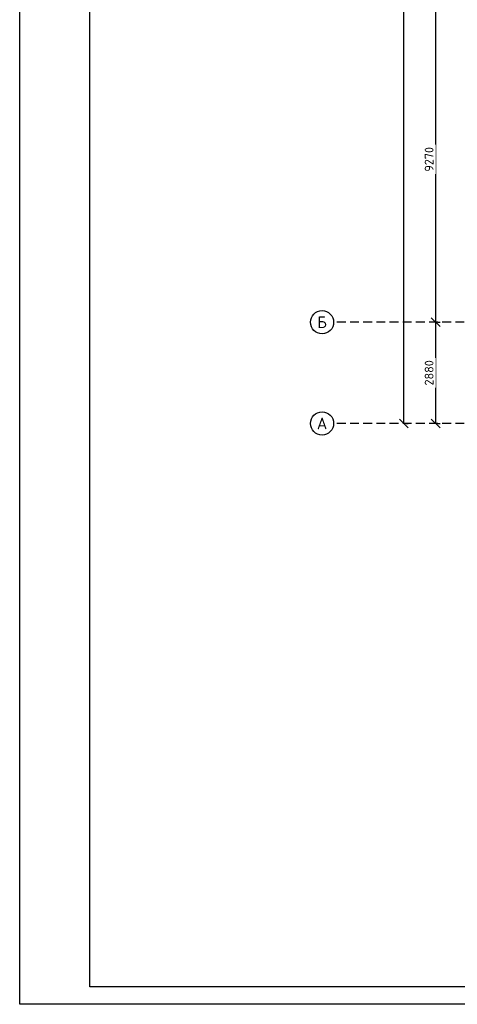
# Model space of a CAD drawing. Header units: inches. Extents: x 8001 to 766003, y -84601 to 563258.
# Tile 7 of 188: x 189106 to 201570, y -10027 to 17988. Entities that reach past the tile are written whole.
import ezdxf
from ezdxf.enums import TextEntityAlignment as Align

# ---------------------------------------------------------------- set-up
doc = ezdxf.new("R2010")
doc.units = ezdxf.units.IN
doc.header["$MEASUREMENT"] = 0
doc.linetypes.add('( Hidden )', pattern=[0.375, 0.25, -0.125])
doc.styles.add('GOST', font='isocpeur.ttf')
doc.styles.add('Text style', font='isocpeur.ttf', dxfattribs={"height": 250})
doc.dimstyles.new('Dim Style', dxfattribs={"dimtxt": 250, "dimasz": 250, "dimexe": 125, "dimexo": 62.5, "dimgap": 62.5, "dimtad": 1, "dimdec": 0, "dimtxsty": 'Text style', "dimblk": 'OBLIQUE', "dimcen": 250, "dimclrd": 256, "dimclre": 256, "dimclrt": 256, "dimadec": 0, "dimazin": 0, "dimtfac": 1, "dimtdec": 0, "dimtmove": 0, "dimatfit": 3, "dimldrblk": 'OBLIQUE', "dimfxl": 1, "dimlwd": -1, "dimlwe": -1, "dimarcsym": 0})

# ---------------------------------------------------------------- blocks, each defined once
blk = doc.blocks.new('_Oblique')
at = {"color": 0, "linetype": 'ByBlock', "lineweight": -2}
blk.add_line((-0.5, -0.5), (0.5, 0.5), dxfattribs=at)
blk = doc.blocks.new('*D141')
at = {"transparency": 16777216}
for p, q in [((173134, 57389), (173134, 66659)), ((173196, 66659), (173259, 66659)), ((173196, 57389), (173259, 57389))]:
    blk.add_line(p, q, dxfattribs=at)
at = {"layer": 'Defpoints', "color": 0, "transparency": 16777216}
for p in [(173134, 66659), (173134, 66659), (173134, 57389)]:
    blk.add_point(p, dxfattribs=at)
at = {"transparency": 16777216, "xscale": 250, "yscale": 250, "zscale": 250}
for p, rotation in [((173134, 66659), 90), ((173134, 57389), 270)]:
    blk.add_blockref('_Oblique', p, dxfattribs=dict(at, rotation=rotation))
at = {"transparency": 16777216, "insert": (172946, 62024), "char_height": 250, "attachment_point": 5, "rotation": 90, "style": 'Text style', "bg_fill": 3, "box_fill_scale": 1.25, "bg_fill_color": 256, "bg_fill_true_color": 13158600, "bg_fill_transparency": 0}
blk.add_mtext('9270', dxfattribs=at)
blk = doc.blocks.new('*D148')
at = {"transparency": 16777216}
for p, q in [((172228, 54509), (172228, 101929)), ((172290, 101929), (172353, 101929)), ((172290, 54509), (172353, 54509))]:
    blk.add_line(p, q, dxfattribs=at)
at = {"layer": 'Defpoints', "color": 0, "transparency": 16777216}
for p in [(172228, 101929), (172228, 101929), (172228, 54509)]:
    blk.add_point(p, dxfattribs=at)
at = {"transparency": 16777216, "xscale": 250, "yscale": 250, "zscale": 250}
for p, rotation in [((172228, 101929), 90), ((172228, 54509), 270)]:
    blk.add_blockref('_Oblique', p, dxfattribs=dict(at, rotation=rotation))
at = {"transparency": 16777216, "insert": (172040, 78219), "char_height": 250, "attachment_point": 5, "rotation": 90, "style": 'Text style', "bg_fill": 3, "box_fill_scale": 1.25, "bg_fill_color": 256, "bg_fill_true_color": 13158600, "bg_fill_transparency": 0}
blk.add_mtext('47420', dxfattribs=at)
blk = doc.blocks.new('kb-axis')
blk.add_circle((0, 0), 1)
at = {"style": 'GOST'}
blk.add_attdef('AXIS', text='', height=1, dxfattribs=at).set_placement((0, 0), align=Align.MIDDLE_CENTER)
blk = doc.blocks.new('*D151')
at = {"transparency": 16777216}
for p, q in [((173134, 54509), (173134, 57389)), ((173196, 57389), (173259, 57389)), ((173196, 54509), (173259, 54509))]:
    blk.add_line(p, q, dxfattribs=at)
at = {"layer": 'Defpoints', "color": 0, "transparency": 16777216}
for p in [(173134, 57389), (173134, 57389), (173134, 54509)]:
    blk.add_point(p, dxfattribs=at)
at = {"transparency": 16777216, "xscale": 250, "yscale": 250, "zscale": 250}
for p, rotation in [((173134, 57389), 90), ((173134, 54509), 270)]:
    blk.add_blockref('_Oblique', p, dxfattribs=dict(at, rotation=rotation))
at = {"transparency": 16777216, "insert": (172946, 55949), "char_height": 250, "attachment_point": 5, "rotation": 90, "style": 'Text style', "bg_fill": 3, "box_fill_scale": 1.25, "bg_fill_color": 256, "bg_fill_true_color": 13158600, "bg_fill_transparency": 0}
blk.add_mtext('2880', dxfattribs=at)
blk = doc.blocks.new('hkgk')
at = {"color": 1, "linetype": '( Hidden )', "ltscale": 1000}
for p, q in [((231321.2, 57389.3), (170227.6, 57389.3)), ((231321.2, 54509.3), (170227.6, 54509.3))]:
    blk.add_line(p, q, dxfattribs=at)
at = {"xscale": 330, "yscale": 330, "zscale": 330}
for p, values in [((169897.6, 57389.3), {'AXIS': 'Б'}), ((169897.6, 54509.3), {'AXIS': 'А'})]:
    blk.add_blockref('kb-axis', p, dxfattribs=at).add_auto_attribs(values)
for base, p1, p2, picture, middle in [((172227.9, 101929.3), (172227.9, 54509.3), (172227.9, 101929.3), '*D148', (172040.4, 78219.3)), ((173133.6, 66659.3), (173133.6, 57389.3), (173133.6, 66659.3), '*D141', (172946.1, 62024.3))]:
    dim = blk.add_linear_dim(base=base, p1=p1, p2=p2, angle=90, dimstyle='Dim Style', override={"dimtfill": 1, "dimarcsym": 1})
    dim.commit()
    dim.dimension.update_dxf_attribs({"geometry": picture, "text_midpoint": middle})
dim = blk.add_linear_dim(base=(173133.6, 57389.3), p1=(173133.6, 54509.3), p2=(173133.6, 57389.3), angle=90, dimstyle='Dim Style', override={"dimtfill": 1, "dimarcsym": 1})
dim.commit()
dim.dimension.update_dxf_attribs({"geometry": '*D151', "text_midpoint": (172946.1, 55949.3)})

msp = doc.modelspace()

# ---------------------------------------------------------------- block references
at = {"color": 25}
msp.add_blockref('hkgk', (27820.25, -48009.038), dxfattribs=at)

# ---------------------------------------------------------------- next in the draw order: linework, layer by layer
for points in [[(189105.77, 59372.808), (289105.77, 59372.808), (289105.77, -10027.192), (189105.77, -10027.192)], [(191105.77, 58872.808), (288605.77, 58872.808), (288605.77, -9527.192), (191105.77, -9527.192)]]:
    msp.add_lwpolyline(points, close=True)

doc.saveas('drawing.dxf')
